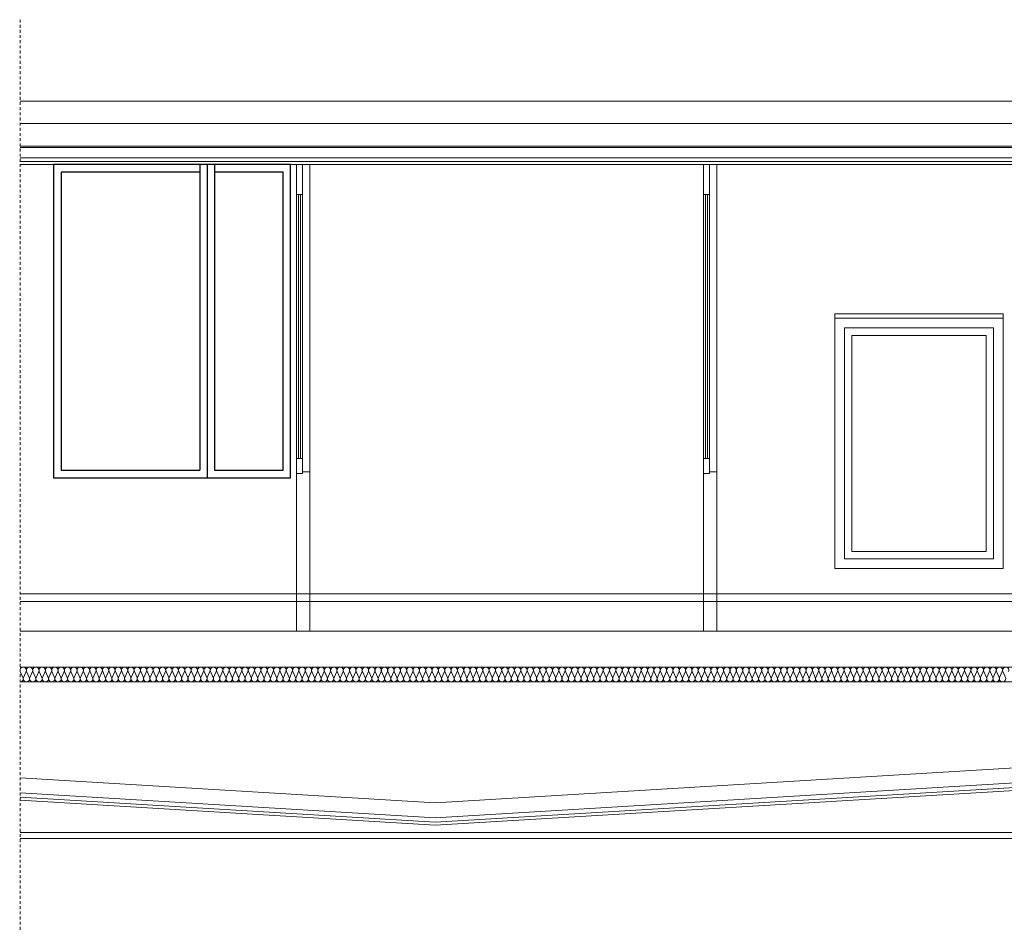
# Model space of a CAD drawing. Header units: millimetres. Extents: x 12683 to 90307, y 30842 to 62253.
# Tile 127 of 152: x 59490 to 60151, y 48896 to 49507. Entities that reach past the tile are written whole.
import ezdxf

# ---------------------------------------------------------------- set-up
doc = ezdxf.new("R2010")
doc.units = ezdxf.units.MM
doc.header["$LTSCALE"] = 0.6
doc.linetypes.add('CIEPLA', pattern=[5.7625, 3.175, -2.5875])
doc.layers.add('zzz_podklady_drzwi', color=252, linetype='Continuous')
doc.layers.add('zzz_podklady_sciany', color=252, linetype='Continuous', lineweight=15)
doc.layers.add('zzzz_podklady_przekroje', color=252, linetype='Continuous', lineweight=15)

msp = doc.modelspace()

# ---------------------------------------------------------------- linework, layer by layer
at = {"layer": 'zzz_podklady_drzwi'}
for p, q in [((59610.87, 49409.46), (59610.87, 49204.46)), ((59615.87, 49409.46), (59615.87, 49199.46)), ((59620.87, 49409.46), (59620.87, 49204.46))]:
    msp.add_line(p, q, dxfattribs=at)
msp.add_lwpolyline([(59671.87, 49409.46), (59512.87, 49409.46), (59512.87, 49199.46), (59671.87, 49199.46)], close=True, dxfattribs=at)
for points in [[(59610.87, 49404.46), (59517.87, 49404.46), (59517.87, 49204.46), (59610.87, 49204.46)], [(59620.87, 49204.46), (59666.87, 49204.46), (59666.87, 49404.46), (59620.87, 49404.46)]]:
    msp.add_lwpolyline(points, dxfattribs=at)
at = {"layer": 'zzz_podklady_sciany', "linetype": 'CIEPLA'}
msp.add_line((59490.4, 49506.7), (59490.4, 48895.85), dxfattribs=at)
at = {"layer": 'zzz_podklady_sciany'}
msp.add_line((59948.87, 49409.46), (59948.87, 49096.46), dxfattribs=at)
at = {"layer": 'zzzz_podklady_przekroje'}
for p, q in [((59490.4, 49451.96), (60053.87, 49451.96)), ((60053.87, 49451.96), (60646.87, 49451.96)), ((59490.4, 49436.96), (60053.87, 49436.96)), ((60053.87, 49436.96), (60646.87, 49436.96)), ((59490.4, 49421.96), (60686.87, 49421.96)), ((59490.4, 49420.96), (60686.87, 49420.96)), ((59490.4, 49413.96), (60646.87, 49413.96)), ((59490.4, 49411.46), (60646.87, 49411.46)), ((59490.4, 49409.46), (60646.87, 49409.46)), ((59675.87, 49409.46), (59675.87, 49389.46)), ((59679.87, 49409.46), (59679.87, 49389.46)), ((59684.87, 49203.46), (59684.87, 49409.46)), ((59948.87, 49409.46), (59948.87, 49389.46)), ((59952.87, 49409.46), (59952.87, 49389.46)), ((59957.87, 49203.46), (59957.87, 49409.46)), ((59675.87, 49212.26), (59675.87, 49389.46)), ((59679.87, 49389.46), (59675.87, 49389.46)), ((59677.27, 49212.26), (59677.27, 49389.46)), ((59677.27, 49212.26), (59677.27, 49389.46)), ((59678.47, 49389.46), (59678.47, 49212.26)), ((59678.47, 49389.46), (59678.47, 49212.26)), ((59679.87, 49212.26), (59679.87, 49389.46)), ((59948.87, 49212.26), (59948.87, 49389.46)), ((59952.87, 49389.46), (59948.87, 49389.46)), ((59950.27, 49212.26), (59950.27, 49389.46)), ((59950.27, 49212.26), (59950.27, 49389.46)), ((59951.47, 49389.46), (59951.47, 49212.26)), ((59951.47, 49389.46), (59951.47, 49212.26)), ((59952.87, 49212.26), (59952.87, 49389.46)), ((60036.87, 49309.46), (60036.87, 49138.46)), ((60149.87, 49309.46), (60036.87, 49309.46)), ((60149.87, 49306.46), (60036.87, 49306.46)), ((60149.87, 49138.46), (60149.87, 49309.46)), ((60043.37, 49144.96), (60043.37, 49299.96)), ((60043.37, 49294.96), (60043.37, 49299.96)), ((60043.37, 49299.96), (60143.37, 49299.96)), ((60143.37, 49299.96), (60143.37, 49294.96)), ((60048.37, 49294.96), (60048.37, 49149.96)), ((60138.37, 49294.96), (60048.37, 49294.96)), ((60138.37, 49149.96), (60138.37, 49294.96)), ((60143.37, 49294.96), (60143.37, 49149.96)), ((59675.87, 49212.26), (59675.87, 49202.26)), ((59679.87, 49212.26), (59675.87, 49212.26)), ((59679.87, 49212.26), (59679.87, 49202.26)), ((59948.87, 49212.26), (59948.87, 49202.26)), ((59952.87, 49212.26), (59948.87, 49212.26)), ((59952.87, 49212.26), (59952.87, 49202.26)), ((59679.87, 49202.26), (59675.87, 49202.26)), ((59679.87, 49202.26), (59675.87, 49202.26)), ((59675.87, 49202.26), (59675.87, 49096.46)), ((59684.87, 49203.46), (59679.87, 49203.46)), ((59679.87, 49203.46), (59679.87, 49202.26)), ((59684.87, 49203.46), (59684.87, 49096.46)), ((59952.87, 49202.26), (59948.87, 49202.26)), ((59952.87, 49202.26), (59948.87, 49202.26)), ((59948.87, 49202.26), (59948.87, 49199.46)), ((59957.87, 49203.46), (59952.87, 49203.46)), ((59952.87, 49203.46), (59952.87, 49202.26)), ((59957.87, 49203.46), (59957.87, 49096.46)), ((60043.37, 49144.96), (60043.37, 49149.96)), ((60048.37, 49149.96), (60138.37, 49149.96)), ((60143.37, 49149.96), (60143.37, 49144.96)), ((60143.37, 49144.96), (60043.37, 49144.96)), ((60036.87, 49138.46), (60149.87, 49138.46)), ((59490.4, 49121.46), (60053.87, 49121.46)), ((60053.87, 49121.46), (60646.87, 49121.46)), ((59490.4, 49116.46), (60053.87, 49116.46)), ((60053.87, 49116.46), (60646.87, 49116.46)), ((59490.4, 49096.46), (60686.87, 49096.46)), ((59490.4, 49072.46), (60686.87, 49072.46)), ((59492.29, 49065.44), (59490.52, 49069.48)), ((59494.42, 49069.48), (59492.65, 49065.44)), ((59496.54, 49065.44), (59494.77, 49069.48)), ((59498.67, 49069.48), (59496.9, 49065.44)), ((59500.79, 49065.44), (59499.03, 49069.48)), ((59502.92, 49069.48), (59501.15, 49065.44)), ((59505.05, 49065.44), (59503.28, 49069.48)), ((59507.17, 49069.48), (59505.4, 49065.44)), ((59509.3, 49065.44), (59507.53, 49069.48)), ((59511.43, 49069.48), (59509.66, 49065.44)), ((59513.55, 49065.44), (59511.78, 49069.48)), ((59515.68, 49069.48), (59513.91, 49065.44)), ((59517.8, 49065.44), (59516.04, 49069.48)), ((59519.93, 49069.48), (59518.16, 49065.44)), ((59522.06, 49065.44), (59520.29, 49069.48)), ((59524.18, 49069.48), (59522.41, 49065.44)), ((59526.31, 49065.44), (59524.54, 49069.48)), ((59528.44, 49069.48), (59526.67, 49065.44)), ((59530.56, 49065.44), (59528.79, 49069.48)), ((59532.69, 49069.48), (59530.92, 49065.44)), ((59534.81, 49065.44), (59533.04, 49069.48)), ((59536.94, 49069.48), (59535.17, 49065.44)), ((59539.07, 49065.44), (59537.3, 49069.48)), ((59541.19, 49069.48), (59539.42, 49065.44)), ((59543.32, 49065.44), (59541.55, 49069.48)), ((59545.44, 49069.48), (59543.68, 49065.44)), ((59547.57, 49065.44), (59545.8, 49069.48)), ((59549.7, 49069.48), (59547.93, 49065.44)), ((59551.82, 49065.44), (59550.05, 49069.48)), ((59553.95, 49069.48), (59552.18, 49065.44)), ((59556.08, 49065.44), (59554.31, 49069.48)), ((59558.2, 49069.48), (59556.43, 49065.44)), ((59560.33, 49065.44), (59558.56, 49069.48)), ((59562.45, 49069.48), (59560.69, 49065.44)), ((59564.58, 49065.44), (59562.81, 49069.48)), ((59566.71, 49069.48), (59564.94, 49065.44)), ((59568.83, 49065.44), (59567.06, 49069.48)), ((59570.96, 49069.48), (59569.19, 49065.44)), ((59573.09, 49065.44), (59571.32, 49069.48)), ((59575.21, 49069.48), (59573.44, 49065.44)), ((59577.34, 49065.44), (59575.57, 49069.48)), ((59579.46, 49069.48), (59577.69, 49065.44)), ((59581.59, 49065.44), (59579.82, 49069.48)), ((59583.72, 49069.48), (59581.95, 49065.44)), ((59585.84, 49065.44), (59584.07, 49069.48)), ((59587.97, 49069.48), (59586.2, 49065.44)), ((59590.09, 49065.44), (59588.33, 49069.48)), ((59592.22, 49069.48), (59590.45, 49065.44)), ((59594.35, 49065.44), (59592.58, 49069.48)), ((59596.47, 49069.48), (59594.7, 49065.44)), ((59598.6, 49065.44), (59596.83, 49069.48)), ((59600.73, 49069.48), (59598.96, 49065.44)), ((59602.85, 49065.44), (59601.08, 49069.48)), ((59604.98, 49069.48), (59603.21, 49065.44)), ((59607.1, 49065.44), (59605.34, 49069.48)), ((59609.23, 49069.48), (59607.46, 49065.44)), ((59611.36, 49065.44), (59609.59, 49069.48)), ((59613.48, 49069.48), (59611.71, 49065.44)), ((59615.61, 49065.44), (59613.84, 49069.48)), ((59617.74, 49069.48), (59615.97, 49065.44)), ((59619.86, 49065.44), (59618.09, 49069.48)), ((59621.99, 49069.48), (59620.22, 49065.44)), ((59624.11, 49065.44), (59622.34, 49069.48)), ((59626.24, 49069.48), (59624.47, 49065.44)), ((59628.37, 49065.44), (59626.6, 49069.48)), ((59630.49, 49069.48), (59628.72, 49065.44)), ((59632.62, 49065.44), (59630.85, 49069.48)), ((59634.74, 49069.48), (59632.98, 49065.44)), ((59636.87, 49065.44), (59635.1, 49069.48)), ((59639, 49069.48), (59637.23, 49065.44)), ((59641.12, 49065.44), (59639.35, 49069.48)), ((59643.25, 49069.48), (59641.48, 49065.44)), ((59645.38, 49065.44), (59643.61, 49069.48)), ((59647.5, 49069.48), (59645.73, 49065.44)), ((59649.63, 49065.44), (59647.86, 49069.48)), ((59651.75, 49069.48), (59649.99, 49065.44)), ((59653.88, 49065.44), (59652.11, 49069.48)), ((59656.01, 49069.48), (59654.24, 49065.44)), ((59658.13, 49065.44), (59656.36, 49069.48)), ((59660.26, 49069.48), (59658.49, 49065.44)), ((59662.39, 49065.44), (59660.62, 49069.48)), ((59664.51, 49069.48), (59662.74, 49065.44)), ((59666.64, 49065.44), (59664.87, 49069.48)), ((59668.76, 49069.48), (59666.99, 49065.44)), ((59670.89, 49065.44), (59669.12, 49069.48)), ((59673.02, 49069.48), (59671.25, 49065.44)), ((59675.14, 49065.44), (59673.37, 49069.48)), ((59677.27, 49069.48), (59675.5, 49065.44)), ((59679.39, 49065.44), (59677.63, 49069.48)), ((59681.52, 49069.48), (59679.75, 49065.44)), ((59683.65, 49065.44), (59681.88, 49069.48)), ((59685.77, 49069.48), (59684, 49065.44)), ((59687.9, 49065.44), (59686.13, 49069.48)), ((59690.03, 49069.48), (59688.26, 49065.44)), ((59692.15, 49065.44), (59690.38, 49069.48)), ((59694.28, 49069.48), (59692.51, 49065.44)), ((59696.4, 49065.44), (59694.64, 49069.48)), ((59698.53, 49069.48), (59696.76, 49065.44)), ((59700.66, 49065.44), (59698.89, 49069.48)), ((59702.78, 49069.48), (59701.01, 49065.44)), ((59704.91, 49065.44), (59703.14, 49069.48)), ((59707.04, 49069.48), (59705.27, 49065.44)), ((59709.16, 49065.44), (59707.39, 49069.48)), ((59711.29, 49069.48), (59709.52, 49065.44)), ((59713.41, 49065.44), (59711.64, 49069.48)), ((59715.54, 49069.48), (59713.77, 49065.44)), ((59717.67, 49065.44), (59715.9, 49069.48)), ((59719.79, 49069.48), (59718.02, 49065.44)), ((59721.92, 49065.44), (59720.15, 49069.48)), ((59724.04, 49069.48), (59722.28, 49065.44)), ((59726.17, 49065.44), (59724.4, 49069.48)), ((59728.3, 49069.48), (59726.53, 49065.44)), ((59730.42, 49065.44), (59728.65, 49069.48)), ((59732.55, 49069.48), (59730.78, 49065.44)), ((59734.68, 49065.44), (59732.91, 49069.48)), ((59736.8, 49069.48), (59735.03, 49065.44)), ((59738.93, 49065.44), (59737.16, 49069.48)), ((59741.05, 49069.48), (59739.29, 49065.44)), ((59743.18, 49065.44), (59741.41, 49069.48)), ((59745.31, 49069.48), (59743.54, 49065.44)), ((59747.43, 49065.44), (59745.66, 49069.48)), ((59749.56, 49069.48), (59747.79, 49065.44)), ((59751.69, 49065.44), (59749.92, 49069.48)), ((59753.81, 49069.48), (59752.04, 49065.44)), ((59755.94, 49065.44), (59754.17, 49069.48)), ((59758.06, 49069.48), (59756.29, 49065.44)), ((59760.19, 49065.44), (59758.42, 49069.48)), ((59762.32, 49069.48), (59760.55, 49065.44)), ((59764.44, 49065.44), (59762.67, 49069.48)), ((59766.57, 49069.48), (59764.8, 49065.44)), ((59768.69, 49065.44), (59766.93, 49069.48)), ((59770.82, 49069.48), (59769.05, 49065.44)), ((59772.95, 49065.44), (59771.18, 49069.48)), ((59775.07, 49069.48), (59773.3, 49065.44)), ((59777.2, 49065.44), (59775.43, 49069.48)), ((59779.33, 49069.48), (59777.56, 49065.44)), ((59781.45, 49065.44), (59779.68, 49069.48)), ((59783.58, 49069.48), (59781.81, 49065.44)), ((59785.7, 49065.44), (59783.94, 49069.48)), ((59787.83, 49069.48), (59786.06, 49065.44)), ((59789.96, 49065.44), (59788.19, 49069.48)), ((59792.08, 49069.48), (59790.31, 49065.44)), ((59794.21, 49065.44), (59792.44, 49069.48)), ((59796.34, 49069.48), (59794.57, 49065.44)), ((59798.46, 49065.44), (59796.69, 49069.48)), ((59800.59, 49069.48), (59798.82, 49065.44)), ((59802.71, 49065.44), (59800.94, 49069.48)), ((59804.84, 49069.48), (59803.07, 49065.44)), ((59806.97, 49065.44), (59805.2, 49069.48)), ((59809.09, 49069.48), (59807.32, 49065.44)), ((59811.22, 49065.44), (59809.45, 49069.48)), ((59813.34, 49069.48), (59811.58, 49065.44)), ((59815.47, 49065.44), (59813.7, 49069.48)), ((59817.6, 49069.48), (59815.83, 49065.44)), ((59819.72, 49065.44), (59817.95, 49069.48)), ((59821.85, 49069.48), (59820.08, 49065.44)), ((59823.98, 49065.44), (59822.21, 49069.48)), ((59826.1, 49069.48), (59824.33, 49065.44)), ((59828.23, 49065.44), (59826.46, 49069.48)), ((59830.35, 49069.48), (59828.59, 49065.44)), ((59832.48, 49065.44), (59830.71, 49069.48)), ((59834.61, 49069.48), (59832.84, 49065.44)), ((59836.73, 49065.44), (59834.96, 49069.48)), ((59838.86, 49069.48), (59837.09, 49065.44)), ((59840.99, 49065.44), (59839.22, 49069.48)), ((59843.11, 49069.48), (59841.34, 49065.44)), ((59845.24, 49065.44), (59843.47, 49069.48)), ((59847.36, 49069.48), (59845.59, 49065.44)), ((59849.49, 49065.44), (59847.72, 49069.48)), ((59851.62, 49069.48), (59849.85, 49065.44)), ((59853.74, 49065.44), (59851.97, 49069.48)), ((59855.87, 49069.48), (59854.1, 49065.44)), ((59857.99, 49065.44), (59856.23, 49069.48)), ((59860.12, 49069.48), (59858.35, 49065.44)), ((59862.25, 49065.44), (59860.48, 49069.48)), ((59864.37, 49069.48), (59862.6, 49065.44)), ((59866.5, 49065.44), (59864.73, 49069.48)), ((59868.63, 49069.48), (59866.86, 49065.44)), ((59870.75, 49065.44), (59868.98, 49069.48)), ((59872.88, 49069.48), (59871.11, 49065.44)), ((59875, 49065.44), (59873.24, 49069.48)), ((59877.13, 49069.48), (59875.36, 49065.44)), ((59879.26, 49065.44), (59877.49, 49069.48)), ((59881.38, 49069.48), (59879.61, 49065.44)), ((59883.51, 49065.44), (59881.74, 49069.48)), ((59885.64, 49069.48), (59883.87, 49065.44)), ((59887.76, 49065.44), (59885.99, 49069.48)), ((59889.89, 49069.48), (59888.12, 49065.44)), ((59892.01, 49065.44), (59890.24, 49069.48)), ((59894.14, 49069.48), (59892.37, 49065.44)), ((59896.27, 49065.44), (59894.5, 49069.48)), ((59898.39, 49069.48), (59896.62, 49065.44)), ((59900.52, 49065.44), (59898.75, 49069.48)), ((59902.64, 49069.48), (59900.88, 49065.44)), ((59904.77, 49065.44), (59903, 49069.48)), ((59906.9, 49069.48), (59905.13, 49065.44)), ((59909.02, 49065.44), (59907.25, 49069.48)), ((59911.15, 49069.48), (59909.38, 49065.44)), ((59913.28, 49065.44), (59911.51, 49069.48)), ((59915.4, 49069.48), (59913.63, 49065.44)), ((59917.53, 49065.44), (59915.76, 49069.48)), ((59919.65, 49069.48), (59917.89, 49065.44)), ((59921.78, 49065.44), (59920.01, 49069.48)), ((59923.91, 49069.48), (59922.14, 49065.44)), ((59926.03, 49065.44), (59924.26, 49069.48)), ((59928.16, 49069.48), (59926.39, 49065.44)), ((59930.29, 49065.44), (59928.52, 49069.48)), ((59932.41, 49069.48), (59930.64, 49065.44)), ((59934.54, 49065.44), (59932.77, 49069.48)), ((59936.66, 49069.48), (59934.89, 49065.44)), ((59938.79, 49065.44), (59937.02, 49069.48)), ((59940.92, 49069.48), (59939.15, 49065.44)), ((59943.04, 49065.44), (59941.27, 49069.48)), ((59945.17, 49069.48), (59943.4, 49065.44)), ((59947.29, 49065.44), (59945.53, 49069.48)), ((59949.42, 49069.48), (59947.65, 49065.44)), ((59951.55, 49065.44), (59949.78, 49069.48)), ((59953.67, 49069.48), (59951.9, 49065.44)), ((59955.8, 49065.44), (59954.03, 49069.48)), ((59957.93, 49069.48), (59956.16, 49065.44)), ((59960.05, 49065.44), (59958.28, 49069.48)), ((59962.18, 49069.48), (59960.41, 49065.44)), ((59964.3, 49065.44), (59962.54, 49069.48)), ((59966.43, 49069.48), (59964.66, 49065.44)), ((59968.56, 49065.44), (59966.79, 49069.48)), ((59970.68, 49069.48), (59968.91, 49065.44)), ((59972.81, 49065.44), (59971.04, 49069.48)), ((59974.94, 49069.48), (59973.17, 49065.44)), ((59977.06, 49065.44), (59975.29, 49069.48)), ((59979.19, 49069.48), (59977.42, 49065.44)), ((59981.31, 49065.44), (59979.54, 49069.48)), ((59983.44, 49069.48), (59981.67, 49065.44)), ((59985.57, 49065.44), (59983.8, 49069.48)), ((59987.69, 49069.48), (59985.92, 49065.44)), ((59989.82, 49065.44), (59988.05, 49069.48)), ((59991.94, 49069.48), (59990.18, 49065.44)), ((59994.07, 49065.44), (59992.3, 49069.48)), ((59996.2, 49069.48), (59994.43, 49065.44)), ((59998.32, 49065.44), (59996.55, 49069.48)), ((60000.45, 49069.48), (59998.68, 49065.44)), ((60002.58, 49065.44), (60000.81, 49069.48)), ((60004.7, 49069.48), (60002.93, 49065.44)), ((60006.83, 49065.44), (60005.06, 49069.48)), ((60008.95, 49069.48), (60007.19, 49065.44)), ((60011.08, 49065.44), (60009.31, 49069.48)), ((60013.21, 49069.48), (60011.44, 49065.44)), ((60015.33, 49065.44), (60013.56, 49069.48)), ((60017.46, 49069.48), (60015.69, 49065.44)), ((60019.59, 49065.44), (60017.82, 49069.48)), ((60021.71, 49069.48), (60019.94, 49065.44)), ((60023.84, 49065.44), (60022.07, 49069.48)), ((60025.96, 49069.48), (60024.19, 49065.44)), ((60028.09, 49065.44), (60026.32, 49069.48)), ((60030.22, 49069.48), (60028.45, 49065.44)), ((60032.34, 49065.44), (60030.57, 49069.48)), ((60034.47, 49069.48), (60032.7, 49065.44)), ((60036.59, 49065.44), (60034.83, 49069.48)), ((60038.72, 49069.48), (60036.95, 49065.44)), ((60040.85, 49065.44), (60039.08, 49069.48)), ((60042.97, 49069.48), (60041.2, 49065.44)), ((60045.1, 49065.44), (60043.33, 49069.48)), ((60047.23, 49069.48), (60045.46, 49065.44)), ((60049.35, 49065.44), (60047.58, 49069.48)), ((60051.48, 49069.48), (60049.71, 49065.44)), ((60053.6, 49065.44), (60051.84, 49069.48)), ((60055.73, 49069.48), (60053.96, 49065.44)), ((60057.86, 49065.44), (60056.09, 49069.48)), ((60059.98, 49069.48), (60058.21, 49065.44)), ((60062.11, 49065.44), (60060.34, 49069.48)), ((60064.24, 49069.48), (60062.47, 49065.44)), ((60066.36, 49065.44), (60064.59, 49069.48)), ((60068.49, 49069.48), (60066.72, 49065.44)), ((60070.61, 49065.44), (60068.84, 49069.48)), ((60072.74, 49069.48), (60070.97, 49065.44)), ((60074.87, 49065.44), (60073.1, 49069.48)), ((60076.99, 49069.48), (60075.22, 49065.44)), ((60079.12, 49065.44), (60077.35, 49069.48)), ((60081.24, 49069.48), (60079.48, 49065.44)), ((60083.37, 49065.44), (60081.6, 49069.48)), ((60085.5, 49069.48), (60083.73, 49065.44)), ((60087.62, 49065.44), (60085.85, 49069.48)), ((60089.75, 49069.48), (60087.98, 49065.44)), ((60091.88, 49065.44), (60090.11, 49069.48)), ((60094, 49069.48), (60092.23, 49065.44)), ((60096.13, 49065.44), (60094.36, 49069.48)), ((60098.25, 49069.48), (60096.49, 49065.44)), ((60100.38, 49065.44), (60098.61, 49069.48)), ((60102.51, 49069.48), (60100.74, 49065.44)), ((60104.63, 49065.44), (60102.86, 49069.48)), ((60106.76, 49069.48), (60104.99, 49065.44)), ((60108.89, 49065.44), (60107.12, 49069.48)), ((60111.01, 49069.48), (60109.24, 49065.44)), ((60113.14, 49065.44), (60111.37, 49069.48)), ((60115.26, 49069.48), (60113.49, 49065.44)), ((60117.39, 49065.44), (60115.62, 49069.48)), ((60119.52, 49069.48), (60117.75, 49065.44)), ((60121.64, 49065.44), (60119.87, 49069.48)), ((60123.77, 49069.48), (60122, 49065.44)), ((60125.89, 49065.44), (60124.13, 49069.48)), ((60128.02, 49069.48), (60126.25, 49065.44)), ((60130.15, 49065.44), (60128.38, 49069.48)), ((60132.27, 49069.48), (60130.5, 49065.44)), ((60134.4, 49065.44), (60132.63, 49069.48)), ((60136.53, 49069.48), (60134.76, 49065.44)), ((60138.65, 49065.44), (60136.88, 49069.48)), ((60140.78, 49069.48), (60139.01, 49065.44)), ((60142.9, 49065.44), (60141.14, 49069.48)), ((60145.03, 49069.48), (60143.26, 49065.44)), ((60147.16, 49065.44), (60145.39, 49069.48)), ((60149.28, 49069.48), (60147.51, 49065.44)), ((60151.41, 49065.44), (60149.64, 49069.48)), ((59490.4, 49062.46), (60661.87, 49062.46)), ((60686.87, 49036.49), (59768.87, 48981.41)), ((60686.87, 49026.47), (59768.87, 48971.39)), ((60686.65, 49023.45), (59768.87, 48968.39)), ((60686.87, 49021.46), (59768.87, 48966.38)), ((59490.4, 48998.12), (59768.87, 48981.41)), ((59490.4, 48988.1), (59768.87, 48971.39)), ((59490.4, 48985.09), (59768.87, 48968.39)), ((59490.4, 48983.09), (59768.87, 48966.38)), ((59490.4, 48961.38), (60690.87, 48961.38)), ((59490.4, 48957.38), (60690.87, 48957.38))]:
    msp.add_line(p, q, dxfattribs=at)
for centre, start_param, end_param in [((59492.47, 49070.33), 1.158004, 5.125183), ((59496.72, 49070.33), 1.158004, 5.125183), ((59500.97, 49070.33), 1.158004, 5.125183), ((59505.23, 49070.33), 1.158004, 5.125183), ((59509.48, 49070.33), 1.158004, 5.125183), ((59513.73, 49070.33), 1.158004, 5.125183), ((59517.98, 49070.33), 1.158004, 5.125183), ((59522.24, 49070.33), 1.158004, 5.125183), ((59526.49, 49070.33), 1.158004, 5.125183), ((59530.74, 49070.33), 1.158004, 5.125183), ((59534.99, 49070.33), 1.158004, 5.125183), ((59539.24, 49070.33), 1.158004, 5.125183), ((59543.5, 49070.33), 1.158004, 5.125183), ((59547.75, 49070.33), 1.158004, 5.125183), ((59552, 49070.33), 1.158004, 5.125183), ((59556.25, 49070.33), 1.158004, 5.125183), ((59560.51, 49070.33), 1.158004, 5.125183), ((59564.76, 49070.33), 1.158004, 5.125183), ((59569.01, 49070.33), 1.158004, 5.125183), ((59573.26, 49070.33), 1.158004, 5.125183), ((59577.52, 49070.33), 1.158004, 5.125183), ((59581.77, 49070.33), 1.158004, 5.125183), ((59586.02, 49070.33), 1.158004, 5.125183), ((59590.27, 49070.33), 1.158004, 5.125183), ((59594.53, 49070.33), 1.158004, 5.125183), ((59598.78, 49070.33), 1.158004, 5.125183), ((59603.03, 49070.33), 1.158004, 5.125183), ((59607.28, 49070.33), 1.158004, 5.125183), ((59611.54, 49070.33), 1.158004, 5.125183), ((59615.79, 49070.33), 1.158004, 5.125183), ((59620.04, 49070.33), 1.158004, 5.125183), ((59624.29, 49070.33), 1.158004, 5.125183), ((59628.54, 49070.33), 1.158004, 5.125183), ((59632.8, 49070.33), 1.158004, 5.125183), ((59637.05, 49070.33), 1.158004, 5.125183), ((59641.3, 49070.33), 1.158004, 5.125183), ((59645.55, 49070.33), 1.158004, 5.125183), ((59649.81, 49070.33), 1.158004, 5.125183), ((59654.06, 49070.33), 1.158004, 5.125183), ((59658.31, 49070.33), 1.158004, 5.125183), ((59662.56, 49070.33), 1.158004, 5.125183), ((59666.82, 49070.33), 1.158004, 5.125183), ((59671.07, 49070.33), 1.158004, 5.125183), ((59675.32, 49070.33), 1.158004, 5.125183), ((59679.57, 49070.33), 1.158004, 5.125183), ((59683.83, 49070.33), 1.158004, 5.125183), ((59688.08, 49070.33), 1.158004, 5.125183), ((59692.33, 49070.33), 1.158004, 5.125183), ((59696.58, 49070.33), 1.158004, 5.125183), ((59700.84, 49070.33), 1.158004, 5.125183), ((59705.09, 49070.33), 1.158004, 5.125183), ((59709.34, 49070.33), 1.158004, 5.125183), ((59713.59, 49070.33), 1.158004, 5.125183), ((59717.84, 49070.33), 1.158004, 5.125183), ((59722.1, 49070.33), 1.158004, 5.125183), ((59726.35, 49070.33), 1.158004, 5.125183), ((59730.6, 49070.33), 1.158004, 5.125183), ((59734.85, 49070.33), 1.158004, 5.125183), ((59739.11, 49070.33), 1.158004, 5.125183), ((59743.36, 49070.33), 1.158004, 5.125183), ((59747.61, 49070.33), 1.158004, 5.125183), ((59751.86, 49070.33), 1.158004, 5.125183), ((59756.12, 49070.33), 1.158004, 5.125183), ((59760.37, 49070.33), 1.158004, 5.125183), ((59764.62, 49070.33), 1.158004, 5.125183), ((59768.87, 49070.33), 1.158004, 5.125183), ((59773.13, 49070.33), 1.158004, 5.125183), ((59777.38, 49070.33), 1.158004, 5.125183), ((59781.63, 49070.33), 1.158004, 5.125183), ((59785.88, 49070.33), 1.158004, 5.125183), ((59790.14, 49070.33), 1.158004, 5.125183), ((59794.39, 49070.33), 1.158004, 5.125183), ((59798.64, 49070.33), 1.158004, 5.125183), ((59802.89, 49070.33), 1.158004, 5.125183), ((59807.14, 49070.33), 1.158004, 5.125183), ((59811.4, 49070.33), 1.158004, 5.125183), ((59815.65, 49070.33), 1.158004, 5.125183), ((59819.9, 49070.33), 1.158004, 5.125183), ((59824.15, 49070.33), 1.158004, 5.125183), ((59828.41, 49070.33), 1.158004, 5.125183), ((59832.66, 49070.33), 1.158004, 5.125183), ((59836.91, 49070.33), 1.158004, 5.125183), ((59841.16, 49070.33), 1.158004, 5.125183), ((59845.42, 49070.33), 1.158004, 5.125183), ((59849.67, 49070.33), 1.158004, 5.125183), ((59853.92, 49070.33), 1.158004, 5.125183), ((59858.17, 49070.33), 1.158004, 5.125183), ((59862.43, 49070.33), 1.158004, 5.125183), ((59866.68, 49070.33), 1.158004, 5.125183), ((59870.93, 49070.33), 1.158004, 5.125183), ((59875.18, 49070.33), 1.158004, 5.125183), ((59879.44, 49070.33), 1.158004, 5.125183), ((59883.69, 49070.33), 1.158004, 5.125183), ((59887.94, 49070.33), 1.158004, 5.125183), ((59892.19, 49070.33), 1.158004, 5.125183), ((59896.44, 49070.33), 1.158004, 5.125183), ((59900.7, 49070.33), 1.158004, 5.125183), ((59904.95, 49070.33), 1.158004, 5.125183), ((59909.2, 49070.33), 1.158004, 5.125183), ((59913.45, 49070.33), 1.158004, 5.125183), ((59917.71, 49070.33), 1.158004, 5.125183), ((59921.96, 49070.33), 1.158004, 5.125183), ((59926.21, 49070.33), 1.158004, 5.125183), ((59930.46, 49070.33), 1.158004, 5.125183), ((59934.72, 49070.33), 1.158004, 5.125183), ((59938.97, 49070.33), 1.158004, 5.125183), ((59943.22, 49070.33), 1.158004, 5.125183), ((59947.47, 49070.33), 1.158004, 5.125183), ((59951.73, 49070.33), 1.158004, 5.125183), ((59955.98, 49070.33), 1.158004, 5.125183), ((59960.23, 49070.33), 1.158004, 5.125183), ((59964.48, 49070.33), 1.158004, 5.125183), ((59968.74, 49070.33), 1.158004, 5.125183), ((59972.99, 49070.33), 1.158004, 5.125183), ((59977.24, 49070.33), 1.158004, 5.125183), ((59981.49, 49070.33), 1.158004, 5.125183), ((59985.74, 49070.33), 1.158004, 5.125183), ((59990, 49070.33), 1.158004, 5.125183), ((59994.25, 49070.33), 1.158004, 5.125183), ((59998.5, 49070.33), 1.158004, 5.125183), ((60002.75, 49070.33), 1.158004, 5.125183), ((60007.01, 49070.33), 1.158004, 5.125183), ((60011.26, 49070.33), 1.158004, 5.125183), ((60015.51, 49070.33), 1.158004, 5.125183), ((60019.76, 49070.33), 1.158004, 5.125183), ((60024.02, 49070.33), 1.158004, 5.125183), ((60028.27, 49070.33), 1.158004, 5.125183), ((60032.52, 49070.33), 1.158004, 5.125183), ((60036.77, 49070.33), 1.158004, 5.125183), ((60041.03, 49070.33), 1.158004, 5.125183), ((60045.28, 49070.33), 1.158004, 5.125183), ((60049.53, 49070.33), 1.158004, 5.125183), ((60053.78, 49070.33), 1.158004, 5.125183), ((60058.04, 49070.33), 1.158004, 5.125183), ((60062.29, 49070.33), 1.158004, 5.125183), ((60066.54, 49070.33), 1.158004, 5.125183), ((60070.79, 49070.33), 1.158004, 5.125183), ((60075.04, 49070.33), 1.158004, 5.125183), ((60079.3, 49070.33), 1.158004, 5.125183), ((60083.55, 49070.33), 1.158004, 5.125183), ((60087.8, 49070.33), 1.158004, 5.125183), ((60092.05, 49070.33), 1.158004, 5.125183), ((60096.31, 49070.33), 1.158004, 5.125183), ((60100.56, 49070.33), 1.158004, 5.125183), ((60104.81, 49070.33), 1.158004, 5.125183), ((60109.06, 49070.33), 1.158004, 5.125183), ((60113.32, 49070.33), 1.158004, 5.125183), ((60117.57, 49070.33), 1.158004, 5.125183), ((60121.82, 49070.33), 1.158004, 5.125183), ((60126.07, 49070.33), 1.158004, 5.125183), ((60130.33, 49070.33), 1.158004, 5.125183), ((60134.58, 49070.33), 1.158004, 5.125183), ((60138.83, 49070.33), 1.158004, 5.125183), ((60143.08, 49070.33), 1.158004, 5.125183), ((60147.34, 49070.33), 1.158004, 5.125183), ((60151.59, 49070.33), 1.158004, 5.125183), ((59490.34, 49064.59), 0.028769, 1.98359), ((59494.59, 49064.59), 4.299595, 8.266775), ((59498.85, 49064.59), 4.299595, 8.266775), ((59503.1, 49064.59), 4.299595, 8.266775), ((59507.35, 49064.59), 4.299595, 8.266775), ((59511.6, 49064.59), 4.299595, 8.266775), ((59515.86, 49064.59), 4.299595, 8.266775), ((59520.11, 49064.59), 4.299595, 8.266775), ((59524.36, 49064.59), 4.299595, 8.266775), ((59528.61, 49064.59), 4.299595, 8.266775), ((59532.87, 49064.59), 4.299595, 8.266775), ((59537.12, 49064.59), 4.299595, 8.266775), ((59541.37, 49064.59), 4.299595, 8.266775), ((59545.62, 49064.59), 4.299595, 8.266775), ((59549.88, 49064.59), 4.299595, 8.266775), ((59554.13, 49064.59), 4.299595, 8.266775), ((59558.38, 49064.59), 4.299595, 8.266775), ((59562.63, 49064.59), 4.299595, 8.266775), ((59566.89, 49064.59), 4.299595, 8.266775), ((59571.14, 49064.59), 4.299595, 8.266775), ((59575.39, 49064.59), 4.299595, 8.266775), ((59579.64, 49064.59), 4.299595, 8.266775), ((59583.89, 49064.59), 4.299595, 8.266775), ((59588.15, 49064.59), 4.299595, 8.266775), ((59592.4, 49064.59), 4.299595, 8.266775), ((59596.65, 49064.59), 4.299595, 8.266775), ((59600.9, 49064.59), 4.299595, 8.266775), ((59605.16, 49064.59), 4.299595, 8.266775), ((59609.41, 49064.59), 4.299595, 8.266775), ((59613.66, 49064.59), 4.299595, 8.266775), ((59617.91, 49064.59), 4.299595, 8.266775), ((59622.17, 49064.59), 4.299595, 8.266775), ((59626.42, 49064.59), 4.299595, 8.266775), ((59630.67, 49064.59), 4.299595, 8.266775), ((59634.92, 49064.59), 4.299595, 8.266775), ((59639.18, 49064.59), 4.299595, 8.266775), ((59643.43, 49064.59), 4.299595, 8.266775), ((59647.68, 49064.59), 4.299595, 8.266775), ((59651.93, 49064.59), 4.299595, 8.266775), ((59656.19, 49064.59), 4.299595, 8.266775), ((59660.44, 49064.59), 4.299595, 8.266775), ((59664.69, 49064.59), 4.299595, 8.266775), ((59668.94, 49064.59), 4.299595, 8.266775), ((59673.19, 49064.59), 4.299595, 8.266775), ((59677.45, 49064.59), 4.299595, 8.266775), ((59681.7, 49064.59), 4.299595, 8.266775), ((59685.95, 49064.59), 4.299595, 8.266775), ((59690.2, 49064.59), 4.299595, 8.266775), ((59694.46, 49064.59), 4.299595, 8.266775), ((59698.71, 49064.59), 4.299595, 8.266775), ((59702.96, 49064.59), 4.299595, 8.266775), ((59707.21, 49064.59), 4.299595, 8.266775), ((59711.47, 49064.59), 4.299595, 8.266775), ((59715.72, 49064.59), 4.299595, 8.266775), ((59719.97, 49064.59), 4.299595, 8.266775), ((59724.22, 49064.59), 4.299595, 8.266775), ((59728.48, 49064.59), 4.299595, 8.266775), ((59732.73, 49064.59), 4.299595, 8.266775), ((59736.98, 49064.59), 4.299595, 8.266775), ((59741.23, 49064.59), 4.299595, 8.266775), ((59745.49, 49064.59), 4.299595, 8.266775), ((59749.74, 49064.59), 4.299595, 8.266775), ((59753.99, 49064.59), 4.299595, 8.266775), ((59758.24, 49064.59), 4.299595, 8.266775), ((59762.49, 49064.59), 4.299595, 8.266775), ((59766.75, 49064.59), 4.299595, 8.266775), ((59771, 49064.59), 4.299595, 8.266775), ((59775.25, 49064.59), 4.299595, 8.266775), ((59779.5, 49064.59), 4.299595, 8.266775), ((59783.76, 49064.59), 4.299595, 8.266775), ((59788.01, 49064.59), 4.299595, 8.266775), ((59792.26, 49064.59), 4.299595, 8.266775), ((59796.51, 49064.59), 4.299595, 8.266775), ((59800.77, 49064.59), 4.299595, 8.266775), ((59805.02, 49064.59), 4.299595, 8.266775), ((59809.27, 49064.59), 4.299595, 8.266775), ((59813.52, 49064.59), 4.299595, 8.266775), ((59817.78, 49064.59), 4.299595, 8.266775), ((59822.03, 49064.59), 4.299595, 8.266775), ((59826.28, 49064.59), 4.299595, 8.266775), ((59830.53, 49064.59), 4.299595, 8.266775), ((59834.79, 49064.59), 4.299595, 8.266775), ((59839.04, 49064.59), 4.299595, 8.266775), ((59843.29, 49064.59), 4.299595, 8.266775), ((59847.54, 49064.59), 4.299595, 8.266775), ((59851.79, 49064.59), 4.299595, 8.266775), ((59856.05, 49064.59), 4.299595, 8.266775), ((59860.3, 49064.59), 4.299595, 8.266775), ((59864.55, 49064.59), 4.299595, 8.266775), ((59868.8, 49064.59), 4.299595, 8.266775), ((59873.06, 49064.59), 4.299595, 8.266775), ((59877.31, 49064.59), 4.299595, 8.266775), ((59881.56, 49064.59), 4.299595, 8.266775), ((59885.81, 49064.59), 4.299595, 8.266775), ((59890.07, 49064.59), 4.299595, 8.266775), ((59894.32, 49064.59), 4.299595, 8.266775), ((59898.57, 49064.59), 4.299595, 8.266775), ((59902.82, 49064.59), 4.299595, 8.266775), ((59907.08, 49064.59), 4.299595, 8.266775), ((59911.33, 49064.59), 4.299595, 8.266775), ((59915.58, 49064.59), 4.299595, 8.266775), ((59919.83, 49064.59), 4.299595, 8.266775), ((59924.09, 49064.59), 4.299595, 8.266775), ((59928.34, 49064.59), 4.299595, 8.266775), ((59932.59, 49064.59), 4.299595, 8.266775), ((59936.84, 49064.59), 4.299595, 8.266775), ((59941.09, 49064.59), 4.299595, 8.266775), ((59945.35, 49064.59), 4.299595, 8.266775), ((59949.6, 49064.59), 4.299595, 8.266775), ((59953.85, 49064.59), 4.299595, 8.266775), ((59958.1, 49064.59), 4.299595, 8.266775), ((59962.36, 49064.59), 4.299595, 8.266775), ((59966.61, 49064.59), 4.299595, 8.266775), ((59970.86, 49064.59), 4.299595, 8.266775), ((59975.11, 49064.59), 4.299595, 8.266775), ((59979.37, 49064.59), 4.299595, 8.266775), ((59983.62, 49064.59), 4.299595, 8.266775), ((59987.87, 49064.59), 4.299595, 8.266775), ((59992.12, 49064.59), 4.299595, 8.266775), ((59996.38, 49064.59), 4.299595, 8.266775), ((60000.63, 49064.59), 4.299595, 8.266775), ((60004.88, 49064.59), 4.299595, 8.266775), ((60009.13, 49064.59), 4.299595, 8.266775), ((60013.39, 49064.59), 4.299595, 8.266775), ((60017.64, 49064.59), 4.299595, 8.266775), ((60021.89, 49064.59), 4.299595, 8.266775), ((60026.14, 49064.59), 4.299595, 8.266775), ((60030.39, 49064.59), 4.299595, 8.266775), ((60034.65, 49064.59), 4.299595, 8.266775), ((60038.9, 49064.59), 4.299595, 8.266775), ((60043.15, 49064.59), 4.299595, 8.266775), ((60047.4, 49064.59), 4.299595, 8.266775), ((60051.66, 49064.59), 4.299595, 8.266775), ((60055.91, 49064.59), 4.299595, 8.266775), ((60060.16, 49064.59), 4.299595, 8.266775), ((60064.41, 49064.59), 4.299595, 8.266775), ((60068.67, 49064.59), 4.299595, 8.266775), ((60072.92, 49064.59), 4.299595, 8.266775), ((60077.17, 49064.59), 4.299595, 8.266775), ((60081.42, 49064.59), 4.299595, 8.266775), ((60085.68, 49064.59), 4.299595, 8.266775), ((60089.93, 49064.59), 4.299595, 8.266775), ((60094.18, 49064.59), 4.299595, 8.266775), ((60098.43, 49064.59), 4.299595, 8.266775), ((60102.69, 49064.59), 4.299595, 8.266775), ((60106.94, 49064.59), 4.299595, 8.266775), ((60111.19, 49064.59), 4.299595, 8.266775), ((60115.44, 49064.59), 4.299595, 8.266775), ((60119.69, 49064.59), 4.299595, 8.266775), ((60123.95, 49064.59), 4.299595, 8.266775), ((60128.2, 49064.59), 4.299595, 8.266775), ((60132.45, 49064.59), 4.299595, 8.266775), ((60136.7, 49064.59), 4.299595, 8.266775), ((60140.96, 49064.59), 4.299595, 8.266775), ((60145.21, 49064.59), 4.299595, 8.266775), ((60149.46, 49064.59), 4.299595, 8.266775)]:
    msp.add_ellipse(centre, major_axis=(0, -2.13), ratio=0.999722, start_param=start_param, end_param=end_param, dxfattribs=at)

doc.saveas('drawing.dxf')
